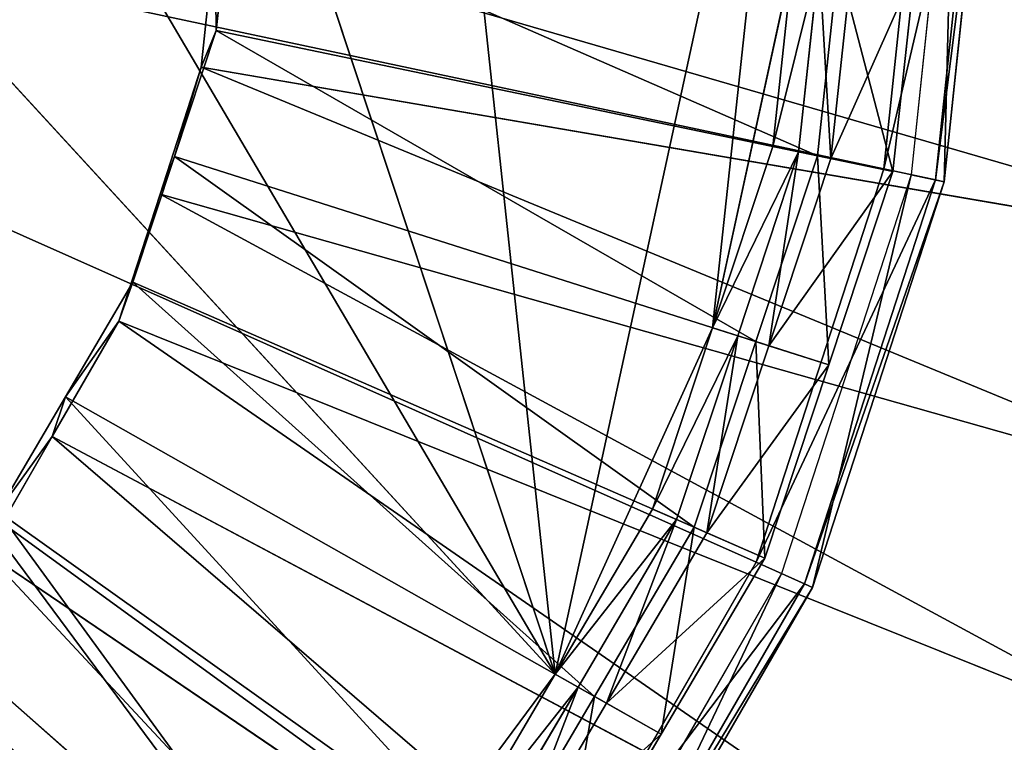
# Model space of a CAD drawing. Extents: x 0 to 22.9, y 0 to 20.5.
# Tile 32 of 233: x 6.145 to 6.844, y 6.389 to 6.902. Entities that reach past the tile are written whole.
import ezdxf

# ---------------------------------------------------------------- set-up
doc = ezdxf.new("R2010")
doc.units = 0
doc.header["$MEASUREMENT"] = 0
doc.layers.get('0').update_dxf_attribs({"color": 13, "linetype": 'CONTINUOUS'})
for name, color, linetype in [('CAST_IRON_-_PLATES_4', 27, 'CONTINUOUS'), ('GALVANIZED_METAL', 252, 'CONTINUOUS'), ('STAINLESS_STEEL', 251, 'CONTINUOUS')]:
    doc.layers.add(name, color=color, linetype=linetype)

# ---------------------------------------------------------------- blocks, each defined once
blk = doc.blocks.new('NGM5458UC_TRADECAD_DXF')
at = {"layer": 'CAST_IRON_-_PLATES_4', "color": 0}
for p, q in [((6.7581, 6.796, 3.2809), (5.385, 7.0879, 3.2809)), ((6.6674, 6.5169, 3.2809), (5.385, 7.0879, 3.2809)), ((6.7581, 6.796, 3.2809), (5.385, 7.0879, 3.2809)), ((6.5207, 6.2627, 3.2809), (5.385, 7.0879, 3.2809)), ((6.6674, 6.5169, 3.2809), (5.385, 7.0879, 3.2809)), ((6.5207, 6.2627, 3.2809), (5.385, 7.0879, 3.2809)), ((6.7888, 7.0879, 3.2809), (6.7581, 6.796, 3.2809)), ((6.7888, 7.0879, 3.2809), (6.7581, 6.796, 3.2809)), ((6.8085, 7.0879, 3.1526), (6.7774, 6.7919, 3.1526)), ((6.7948, 6.7882, 3.2167), (6.8263, 7.0879, 3.2167)), ((6.7948, 6.7882, 3.2167), (6.8263, 7.0879, 3.2167)), ((6.8008, 6.7869, 3.1526), (6.8325, 7.0879, 3.1526)), ((6.8008, 6.7869, 3.1526), (6.8325, 7.0879, 3.1526)), ((6.7581, 6.796, 3.2809), (6.6674, 6.5169, 3.2809)), ((6.7581, 6.796, 3.2809), (6.6674, 6.5169, 3.2809)), ((6.7774, 6.7919, 3.1526), (6.6855, 6.5089, 3.1526)), ((6.7948, 6.7882, 3.2167), (6.7581, 6.796, 3.2809)), ((6.7948, 6.7882, 3.2167), (6.7581, 6.796, 3.2809)), ((6.7774, 6.7919, 3.1526), (6.8008, 6.7869, 3.1526)), ((6.7774, 6.7919, 3.1526), (6.8008, 6.7869, 3.1526)), ((6.7017, 6.5016, 3.2167), (6.7948, 6.7882, 3.2167)), ((6.7017, 6.5016, 3.2167), (6.7948, 6.7882, 3.2167)), ((6.7073, 6.4991, 3.1526), (6.8008, 6.7869, 3.1526)), ((6.7073, 6.4991, 3.1526), (6.8008, 6.7869, 3.1526)), ((6.8008, 6.7869, 3.1526), (6.7948, 6.7882, 3.2167)), ((6.8008, 6.7869, 3.1526), (6.7948, 6.7882, 3.2167)), ((6.6674, 6.5169, 3.2809), (6.5207, 6.2627, 3.2809)), ((6.6674, 6.5169, 3.2809), (6.5207, 6.2627, 3.2809)), ((6.7017, 6.5016, 3.2167), (6.6674, 6.5169, 3.2809)), ((6.7017, 6.5016, 3.2167), (6.6674, 6.5169, 3.2809)), ((6.6855, 6.5089, 3.1526), (6.5367, 6.2511, 3.1526)), ((6.6855, 6.5089, 3.1526), (6.7073, 6.4991, 3.1526)), ((6.6855, 6.5089, 3.1526), (6.7073, 6.4991, 3.1526)), ((6.551, 6.2407, 3.2167), (6.7017, 6.5016, 3.2167)), ((6.551, 6.2407, 3.2167), (6.7017, 6.5016, 3.2167)), ((6.556, 6.2371, 3.1526), (6.7073, 6.4991, 3.1526)), ((6.556, 6.2371, 3.1526), (6.7073, 6.4991, 3.1526)), ((6.7073, 6.4991, 3.1526), (6.7017, 6.5016, 3.2167)), ((6.7073, 6.4991, 3.1526), (6.7017, 6.5016, 3.2167))]:
    blk.add_line(p, q, dxfattribs=at)
at = {"layer": 'STAINLESS_STEEL', "color": 0}
for p, q in [((4.8537, 8.2565, 3.1355), (6.5249, 6.4375, 3.1355)), ((4.8537, 8.2565, 3.1355), (6.5249, 6.4375, 3.1355)), ((6.5249, 6.4375, 3.1355), (5.9218, 8.2565, 3.1355)), ((6.5249, 6.4375, 3.1355), (5.9218, 8.2565, 3.1355)), ((6.3635, 6.2199, 3.1355), (4.412, 7.942, 3.1355)), ((6.3635, 6.2199, 3.1355), (4.412, 7.942, 3.1355)), ((6.5249, 6.4375, 3.1355), (6.6936, 7.2154, 3.1355)), ((6.5249, 6.4375, 3.1355), (6.6936, 7.2154, 3.1355)), ((6.2943, 6.9875, 2.5357), (6.2843, 6.8942, 2.5357)), ((6.2943, 6.9875, 2.405), (6.2843, 6.8942, 2.405)), ((6.2943, 6.9875, 2.5357), (6.2843, 6.8942, 2.5357)), ((6.2943, 6.9875, 2.405), (6.2843, 6.8942, 2.405)), ((6.2736, 6.8682, 2.3976), (6.2835, 6.9623, 2.3976)), ((6.2736, 6.8682, 2.3976), (6.2835, 6.9623, 2.3976)), ((6.6365, 6.6833, 3.1355), (6.6936, 6.9464, 3.1355)), ((6.6365, 6.6833, 3.1355), (6.6936, 6.9464, 3.1355)), ((6.6792, 6.8119, 3.1355), (6.6936, 6.9464, 3.1355)), ((6.6792, 6.8119, 3.1355), (6.6936, 6.9464, 3.1355)), ((6.7121, 6.9445, 2.906), (6.6975, 6.8081, 2.906)), ((6.6975, 6.8081, 2.9726), (6.7121, 6.9445, 2.9726)), ((6.7121, 6.9445, 2.906), (6.6975, 6.8081, 2.906)), ((6.6975, 6.8081, 2.9726), (6.7121, 6.9445, 2.9726)), ((6.7109, 6.8053, 2.5532), (6.7256, 6.9431, 2.5532)), ((6.7109, 6.8053, 2.5532), (6.7256, 6.9431, 2.5532)), ((6.7353, 6.9421, 2.906), (6.7204, 6.8033, 2.906)), ((6.7353, 6.9421, 2.906), (6.7204, 6.8033, 2.906)), ((6.7799, 6.9375, 2.6076), (6.7645, 6.7941, 2.6076)), ((6.7799, 6.9375, 2.6076), (6.7645, 6.7941, 2.6076)), ((6.2843, 6.8942, 2.5357), (6.2547, 6.8049, 2.5357)), ((6.2843, 6.8942, 2.405), (6.2547, 6.8049, 2.405)), ((6.2843, 6.8942, 2.5357), (6.2547, 6.8049, 2.5357)), ((6.2843, 6.8942, 2.405), (6.2547, 6.8049, 2.405)), ((6.2843, 6.8942, 2.405), (6.2736, 6.8682, 2.3976)), ((6.2843, 6.8942, 2.405), (6.2736, 6.8682, 2.3976)), ((6.7109, 6.8053, 2.5532), (6.2843, 6.8942, 2.5357)), ((6.7109, 6.8053, 2.5532), (6.2843, 6.8942, 2.5357)), ((6.2843, 6.8942, 2.5357), (6.2843, 6.8942, 2.405)), ((6.2843, 6.8942, 2.5357), (6.2843, 6.8942, 2.405)), ((6.2444, 6.7781, 2.3976), (6.2736, 6.8682, 2.3976)), ((6.2444, 6.7781, 2.3976), (6.2736, 6.8682, 2.3976)), ((6.2736, 6.8682, 2.3976), (7.0867, 6.7288, 2.3976)), ((6.2736, 6.8682, 2.3976), (7.0867, 6.7288, 2.3976)), ((6.6365, 6.6833, 3.1355), (6.6792, 6.8119, 3.1355)), ((6.6365, 6.6833, 3.1355), (6.6792, 6.8119, 3.1355)), ((6.6975, 6.8081, 2.906), (6.6543, 6.6776, 2.906)), ((6.6543, 6.6776, 2.9726), (6.6975, 6.8081, 2.9726)), ((6.6975, 6.8081, 2.906), (6.6543, 6.6776, 2.906)), ((6.6543, 6.6776, 2.9726), (6.6975, 6.8081, 2.9726)), ((6.6792, 6.8119, 3.1355), (6.6975, 6.8081, 2.9726)), ((6.6792, 6.8119, 3.1355), (6.6975, 6.8081, 2.9726)), ((6.6975, 6.8081, 2.906), (6.6975, 6.8081, 2.9726)), ((6.6975, 6.8081, 2.906), (6.6975, 6.8081, 2.9726)), ((6.7204, 6.8033, 2.906), (6.6975, 6.8081, 2.906)), ((6.7204, 6.8033, 2.906), (6.6975, 6.8081, 2.906)), ((6.2547, 6.8049, 2.5357), (6.2251, 6.7156, 2.5357)), ((6.2547, 6.8049, 2.405), (6.2251, 6.7156, 2.405)), ((6.2547, 6.8049, 2.5357), (6.2251, 6.7156, 2.5357)), ((6.2547, 6.8049, 2.405), (6.2251, 6.7156, 2.405)), ((6.2547, 6.8049, 2.405), (6.2444, 6.7781, 2.3976)), ((6.2547, 6.8049, 2.405), (6.2444, 6.7781, 2.3976)), ((6.6672, 6.6735, 2.5532), (6.2547, 6.8049, 2.5357)), ((6.6672, 6.6735, 2.5532), (6.2547, 6.8049, 2.5357)), ((6.2547, 6.8049, 2.5357), (6.2547, 6.8049, 2.405)), ((6.2547, 6.8049, 2.5357), (6.2547, 6.8049, 2.405)), ((6.6672, 6.6735, 2.5532), (6.7109, 6.8053, 2.5532)), ((6.6672, 6.6735, 2.5532), (6.7109, 6.8053, 2.5532)), ((6.7204, 6.8033, 2.906), (6.6764, 6.6706, 2.906)), ((6.7204, 6.8033, 2.906), (6.6764, 6.6706, 2.906)), ((6.7109, 6.8053, 2.5532), (6.7645, 6.7941, 2.6076)), ((6.7109, 6.8053, 2.5532), (6.7645, 6.7941, 2.6076)), ((6.7645, 6.7941, 2.6076), (6.7204, 6.8033, 2.906)), ((6.7645, 6.7941, 2.6076), (6.7204, 6.8033, 2.906)), ((6.7645, 6.7941, 2.6076), (6.719, 6.657, 2.6076)), ((6.7645, 6.7941, 2.6076), (6.719, 6.657, 2.6076)), ((6.2151, 6.6881, 2.3976), (6.2444, 6.7781, 2.3976)), ((6.2151, 6.6881, 2.3976), (6.2444, 6.7781, 2.3976)), ((6.2444, 6.7781, 2.3976), (7.0306, 6.5559, 2.3976)), ((6.2444, 6.7781, 2.3976), (7.0306, 6.5559, 2.3976)), ((6.2251, 6.7156, 2.5357), (6.1772, 6.6343, 2.5357)), ((6.2251, 6.7156, 2.405), (6.1772, 6.6343, 2.405)), ((6.2251, 6.7156, 2.5357), (6.1772, 6.6343, 2.5357)), ((6.2251, 6.7156, 2.405), (6.1772, 6.6343, 2.405)), ((6.2251, 6.7156, 2.405), (6.2151, 6.6881, 2.3976)), ((6.2251, 6.7156, 2.405), (6.2151, 6.6881, 2.3976)), ((6.6235, 6.5418, 2.5532), (6.2251, 6.7156, 2.5357)), ((6.6235, 6.5418, 2.5532), (6.2251, 6.7156, 2.5357)), ((6.2251, 6.7156, 2.5357), (6.2251, 6.7156, 2.405)), ((6.2251, 6.7156, 2.5357), (6.2251, 6.7156, 2.405)), ((6.1678, 6.6061, 2.3976), (6.2151, 6.6881, 2.3976)), ((6.1678, 6.6061, 2.3976), (6.2151, 6.6881, 2.3976)), ((6.2151, 6.6881, 2.3976), (6.9745, 6.383, 2.3976)), ((6.2151, 6.6881, 2.3976), (6.9745, 6.383, 2.3976)), ((6.5249, 6.4375, 3.1355), (6.6365, 6.6833, 3.1355)), ((6.5249, 6.4375, 3.1355), (6.6365, 6.6833, 3.1355)), ((6.5939, 6.5547, 3.1355), (6.6365, 6.6833, 3.1355)), ((6.5939, 6.5547, 3.1355), (6.6365, 6.6833, 3.1355)), ((6.6365, 6.6833, 3.1355), (6.6543, 6.6776, 2.9726)), ((6.6365, 6.6833, 3.1355), (6.6543, 6.6776, 2.9726)), ((6.6543, 6.6776, 2.906), (6.611, 6.5472, 2.906)), ((6.611, 6.5472, 2.9726), (6.6543, 6.6776, 2.9726)), ((6.6543, 6.6776, 2.906), (6.611, 6.5472, 2.906)), ((6.611, 6.5472, 2.9726), (6.6543, 6.6776, 2.9726)), ((6.6235, 6.5418, 2.5532), (6.6672, 6.6735, 2.5532)), ((6.6235, 6.5418, 2.5532), (6.6672, 6.6735, 2.5532)), ((6.6543, 6.6776, 2.906), (6.6543, 6.6776, 2.9726)), ((6.6543, 6.6776, 2.906), (6.6543, 6.6776, 2.9726)), ((6.6764, 6.6706, 2.906), (6.6543, 6.6776, 2.906)), ((6.6764, 6.6706, 2.906), (6.6543, 6.6776, 2.906)), ((6.6672, 6.6735, 2.5532), (6.719, 6.657, 2.6076)), ((6.6672, 6.6735, 2.5532), (6.719, 6.657, 2.6076)), ((6.6764, 6.6706, 2.906), (6.6324, 6.5378, 2.906)), ((6.6764, 6.6706, 2.906), (6.6324, 6.5378, 2.906)), ((6.719, 6.657, 2.6076), (6.6764, 6.6706, 2.906)), ((6.719, 6.657, 2.6076), (6.6764, 6.6706, 2.906)), ((6.719, 6.657, 2.6076), (6.6736, 6.5199, 2.6076)), ((6.719, 6.657, 2.6076), (6.6736, 6.5199, 2.6076)), ((6.1772, 6.6343, 2.5357), (6.1293, 6.553, 2.5357)), ((6.1772, 6.6343, 2.405), (6.1293, 6.553, 2.405)), ((6.1772, 6.6343, 2.5357), (6.1293, 6.553, 2.5357)), ((6.1772, 6.6343, 2.405), (6.1293, 6.553, 2.405)), ((6.1772, 6.6343, 2.405), (6.1678, 6.6061, 2.3976)), ((6.1772, 6.6343, 2.405), (6.1678, 6.6061, 2.3976)), ((6.5528, 6.4218, 2.5532), (6.1772, 6.6343, 2.5357)), ((6.5528, 6.4218, 2.5532), (6.1772, 6.6343, 2.5357)), ((6.1772, 6.6343, 2.5357), (6.1772, 6.6343, 2.405)), ((6.1772, 6.6343, 2.5357), (6.1772, 6.6343, 2.405)), ((6.1205, 6.5241, 2.3976), (6.1678, 6.6061, 2.3976)), ((6.1205, 6.5241, 2.3976), (6.1678, 6.6061, 2.3976)), ((6.1678, 6.6061, 2.3976), (6.8837, 6.2256, 2.3976)), ((6.1678, 6.6061, 2.3976), (6.8837, 6.2256, 2.3976)), ((6.5249, 6.4375, 3.1355), (6.5939, 6.5547, 3.1355)), ((6.5249, 6.4375, 3.1355), (6.5939, 6.5547, 3.1355)), ((6.5939, 6.5547, 3.1355), (6.611, 6.5472, 2.9726)), ((6.5939, 6.5547, 3.1355), (6.611, 6.5472, 2.9726)), ((6.4821, 6.3018, 2.5532), (6.1293, 6.553, 2.5357)), ((6.4821, 6.3018, 2.5532), (6.1293, 6.553, 2.5357)), ((6.611, 6.5472, 2.906), (6.541, 6.4284, 2.906)), ((6.541, 6.4284, 2.9726), (6.611, 6.5472, 2.9726)), ((6.611, 6.5472, 2.906), (6.541, 6.4284, 2.906)), ((6.541, 6.4284, 2.9726), (6.611, 6.5472, 2.9726)), ((6.611, 6.5472, 2.906), (6.611, 6.5472, 2.9726)), ((6.611, 6.5472, 2.906), (6.611, 6.5472, 2.9726)), ((6.6324, 6.5378, 2.906), (6.611, 6.5472, 2.906)), ((6.6324, 6.5378, 2.906), (6.611, 6.5472, 2.906)), ((6.5528, 6.4218, 2.5532), (6.6235, 6.5418, 2.5532)), ((6.5528, 6.4218, 2.5532), (6.6235, 6.5418, 2.5532)), ((6.6235, 6.5418, 2.5532), (6.6736, 6.5199, 2.6076)), ((6.6235, 6.5418, 2.5532), (6.6736, 6.5199, 2.6076)), ((6.6324, 6.5378, 2.906), (6.5612, 6.417, 2.906)), ((6.6324, 6.5378, 2.906), (6.5612, 6.417, 2.906)), ((6.6736, 6.5199, 2.6076), (6.6324, 6.5378, 2.906)), ((6.6736, 6.5199, 2.6076), (6.6324, 6.5378, 2.906)), ((6.1205, 6.5241, 2.3976), (6.7929, 6.0681, 2.3976)), ((6.1205, 6.5241, 2.3976), (6.7929, 6.0681, 2.3976)), ((6.6736, 6.5199, 2.6076), (6.6, 6.395, 2.6076)), ((6.6736, 6.5199, 2.6076), (6.6, 6.395, 2.6076)), ((6.3875, 6.1988, 2.5532), (6.0652, 6.4832, 2.5357)), ((6.3875, 6.1988, 2.5532), (6.0652, 6.4832, 2.5357)), ((6.3635, 6.2199, 3.1355), (6.5249, 6.4375, 3.1355)), ((6.3635, 6.2199, 3.1355), (6.5249, 6.4375, 3.1355)), ((6.4559, 6.3204, 3.1355), (6.5249, 6.4375, 3.1355)), ((6.4559, 6.3204, 3.1355), (6.5249, 6.4375, 3.1355)), ((6.5249, 6.4375, 3.1355), (6.541, 6.4284, 2.9726)), ((6.5249, 6.4375, 3.1355), (6.541, 6.4284, 2.9726)), ((6.541, 6.4284, 2.906), (6.471, 6.3096, 2.906)), ((6.471, 6.3096, 2.9726), (6.541, 6.4284, 2.9726)), ((6.541, 6.4284, 2.906), (6.471, 6.3096, 2.906)), ((6.471, 6.3096, 2.9726), (6.541, 6.4284, 2.9726)), ((6.541, 6.4284, 2.906), (6.541, 6.4284, 2.9726)), ((6.541, 6.4284, 2.906), (6.541, 6.4284, 2.9726)), ((6.5612, 6.417, 2.906), (6.541, 6.4284, 2.906)), ((6.5612, 6.417, 2.906), (6.541, 6.4284, 2.906)), ((6.4821, 6.3018, 2.5532), (6.5528, 6.4218, 2.5532)), ((6.4821, 6.3018, 2.5532), (6.5528, 6.4218, 2.5532)), ((6.5528, 6.4218, 2.5532), (6.6, 6.395, 2.6076)), ((6.5528, 6.4218, 2.5532), (6.6, 6.395, 2.6076)), ((6.5612, 6.417, 2.906), (6.49, 6.2961, 2.906)), ((6.5612, 6.417, 2.906), (6.49, 6.2961, 2.906)), ((6.6, 6.395, 2.6076), (6.5612, 6.417, 2.906)), ((6.6, 6.395, 2.6076), (6.5612, 6.417, 2.906)), ((6.6, 6.395, 2.6076), (6.5264, 6.2702, 2.6076)), ((6.6, 6.395, 2.6076), (6.5264, 6.2702, 2.6076))]:
    blk.add_line(p, q, dxfattribs=at)
at = {"layer": 'CAST_IRON_-_PLATES_4', "color": 0}
mesh = blk.add_polyface(dxfattribs=at)
corners = [(6.7888, 7.0879, 3.2809), (6.7581, 6.796, 3.2809), (5.385, 7.0879, 3.2809)]
mesh.append_faces([[corners[k] for k in face] for face in [(0, 1, 2)]], dxfattribs={"color": 0})
mesh = blk.add_polyface(dxfattribs=at)
corners = [(6.7581, 6.796, 3.2809), (6.6674, 6.5169, 3.2809), (5.385, 7.0879, 3.2809)]
mesh.append_faces([[corners[k] for k in face] for face in [(0, 1, 2)]], dxfattribs={"color": 0})
mesh = blk.add_polyface(dxfattribs=at)
corners = [(6.6674, 6.5169, 3.2809), (6.5207, 6.2627, 3.2809), (5.385, 7.0879, 3.2809)]
mesh.append_faces([[corners[k] for k in face] for face in [(0, 1, 2)]], dxfattribs={"color": 0})
mesh = blk.add_polyface(dxfattribs=at)
corners = [(6.5207, 6.2627, 3.2809), (6.3243, 6.0446, 3.2809), (5.385, 7.0879, 3.2809)]
mesh.append_faces([[corners[k] for k in face] for face in [(0, 1, 2)]], dxfattribs={"color": 0})
mesh = blk.add_polyface(dxfattribs=at)
corners = [(6.3243, 6.0446, 3.2809), (6.0869, 5.8721, 3.2809), (5.385, 7.0879, 3.2809)]
mesh.append_faces([[corners[k] for k in face] for face in [(0, 1, 2)]], dxfattribs={"color": 0})
mesh = blk.add_polyface(dxfattribs=at)
corners = [(6.7581, 6.796, 3.2809), (6.8263, 7.0879, 3.2167), (6.7948, 6.7882, 3.2167), (6.7888, 7.0879, 3.2809)]
mesh.append_faces([[corners[k] for k in face] for face in [(0, 1, 2), (1, 0, 3)]], dxfattribs={"vtx0": -1, "color": 0})
mesh = blk.add_polyface(dxfattribs=at)
corners = [(6.8008, 6.7869, 3.1526), (6.8085, 7.0879, 3.1526), (6.7774, 6.7919, 3.1526), (6.8325, 7.0879, 3.1526)]
mesh.append_faces([[corners[k] for k in face] for face in [(0, 1, 2), (1, 0, 3)]], dxfattribs={"vtx0": -1, "color": 0})
mesh = blk.add_polyface(dxfattribs=at)
corners = [(6.7948, 6.7882, 3.2167), (6.8325, 7.0879, 3.1526), (6.8008, 6.7869, 3.1526), (6.8263, 7.0879, 3.2167)]
mesh.append_faces([[corners[k] for k in face] for face in [(0, 1, 2), (1, 0, 3)]], dxfattribs={"vtx0": -1, "color": 0})
mesh = blk.add_polyface(dxfattribs=at)
corners = [(6.6674, 6.5169, 3.2809), (6.7948, 6.7882, 3.2167), (6.7017, 6.5016, 3.2167), (6.7581, 6.796, 3.2809)]
mesh.append_faces([[corners[k] for k in face] for face in [(0, 1, 2), (1, 0, 3)]], dxfattribs={"vtx0": -1, "color": 0})
mesh = blk.add_polyface(dxfattribs=at)
corners = [(6.7073, 6.4991, 3.1526), (6.7774, 6.7919, 3.1526), (6.6855, 6.5089, 3.1526), (6.8008, 6.7869, 3.1526)]
mesh.append_faces([[corners[k] for k in face] for face in [(0, 1, 2), (1, 0, 3)]], dxfattribs={"vtx0": -1, "color": 0})
mesh = blk.add_polyface(dxfattribs=at)
corners = [(6.7017, 6.5016, 3.2167), (6.8008, 6.7869, 3.1526), (6.7073, 6.4991, 3.1526), (6.7948, 6.7882, 3.2167)]
mesh.append_faces([[corners[k] for k in face] for face in [(0, 1, 2), (1, 0, 3)]], dxfattribs={"vtx0": -1, "color": 0})
mesh = blk.add_polyface(dxfattribs=at)
corners = [(6.5207, 6.2627, 3.2809), (6.7017, 6.5016, 3.2167), (6.551, 6.2407, 3.2167), (6.6674, 6.5169, 3.2809)]
mesh.append_faces([[corners[k] for k in face] for face in [(0, 1, 2), (1, 0, 3)]], dxfattribs={"vtx0": -1, "color": 0})
mesh = blk.add_polyface(dxfattribs=at)
corners = [(6.556, 6.2371, 3.1526), (6.6855, 6.5089, 3.1526), (6.5367, 6.2511, 3.1526), (6.7073, 6.4991, 3.1526)]
mesh.append_faces([[corners[k] for k in face] for face in [(0, 1, 2), (1, 0, 3)]], dxfattribs={"vtx0": -1, "color": 0})
mesh = blk.add_polyface(dxfattribs=at)
corners = [(6.551, 6.2407, 3.2167), (6.7073, 6.4991, 3.1526), (6.556, 6.2371, 3.1526), (6.7017, 6.5016, 3.2167)]
mesh.append_faces([[corners[k] for k in face] for face in [(0, 1, 2), (1, 0, 3)]], dxfattribs={"vtx0": -1, "color": 0})
at = {"layer": 'GALVANIZED_METAL', "color": 0}
mesh = blk.add_polyface(dxfattribs=at)
corners = [(22.2899, 0.579), (0.6671, 18.884), (0.6671, 0.9145), (22.2899, 18.884)]
mesh.append_faces([[corners[k] for k in face] for face in [(0, 1, 2), (1, 0, 3)]], dxfattribs={"vtx0": -1, "color": 0})
at = {"layer": 'STAINLESS_STEEL', "color": 0}
mesh = blk.add_polyface(dxfattribs=at)
corners = [(10.9712, 19.4002, 1.9807), (10.3994, 4.0945, 1.9807), (1.0824, 19.4007, 1.9807), (10.9712, 4.6528, 1.9807)]
mesh.append_faces([[corners[k] for k in face] for face in [(0, 1, 2), (1, 0, 3)]], dxfattribs={"vtx0": -1, "color": 0})
mesh = blk.add_polyface(dxfattribs=at)
corners = [(10.3994, 4.0945, 1.9807), (1.0824, 4.0945, 1.9807), (1.0824, 19.4007, 1.9807)]
mesh.append_faces([[corners[k] for k in face] for face in [(0, 1, 2)]], dxfattribs={"color": 0})
mesh = blk.add_polyface(dxfattribs=at)
corners = [(5.3877, 8.3677, 3.1355), (6.5249, 6.4375, 3.1355), (4.8537, 8.2565, 3.1355), (5.9218, 8.2565, 3.1355)]
mesh.append_faces([[corners[k] for k in face] for face in [(0, 1, 2), (1, 0, 3)]], dxfattribs={"vtx0": -1, "color": 0})
mesh = blk.add_polyface(dxfattribs=at)
corners = [(4.8537, 8.2565, 3.1355), (6.3635, 6.2199, 3.1355), (4.412, 7.942, 3.1355), (6.5249, 6.4375, 3.1355)]
mesh.append_faces([[corners[k] for k in face] for face in [(0, 1, 2), (1, 0, 3)]], dxfattribs={"vtx0": -1, "color": 0})
mesh = blk.add_polyface(dxfattribs=at)
corners = [(6.3635, 7.942, 3.1355), (6.5249, 6.4375, 3.1355), (5.9218, 8.2565, 3.1355), (6.6936, 7.2154, 3.1355)]
mesh.append_faces([[corners[k] for k in face] for face in [(0, 1, 2), (1, 0, 3)]], dxfattribs={"vtx0": -1, "color": 0})
mesh = blk.add_polyface(dxfattribs=at)
corners = [(6.3635, 6.2199, 3.1355), (5.3877, 5.7941, 3.1355), (4.412, 7.942, 3.1355), (5.9218, 5.9054, 3.1355)]
mesh.append_faces([[corners[k] for k in face] for face in [(0, 1, 2), (1, 0, 3)]], dxfattribs={"vtx0": -1, "color": 0})
mesh = blk.add_polyface(dxfattribs=at)
corners = [(6.6936, 7.2154, 3.1355), (6.6365, 6.6833, 3.1355), (6.5249, 6.4375, 3.1355), (6.6936, 6.9464, 3.1355)]
mesh.append_faces([[corners[k] for k in face] for face in [(0, 1, 2), (1, 0, 3)]], dxfattribs={"vtx0": -1, "color": 0})
mesh = blk.add_polyface(dxfattribs=at)
corners = [(6.2843, 6.8942, 2.405), (6.2835, 6.9623, 2.3976), (6.2736, 6.8682, 2.3976), (6.2943, 6.9875, 2.405)]
mesh.append_faces([[corners[k] for k in face] for face in [(0, 1, 2), (1, 0, 3)]], dxfattribs={"vtx0": -1, "color": 0})
mesh = blk.add_polyface(dxfattribs=at)
corners = [(6.7109, 6.8053, 2.5532), (6.2943, 6.9875, 2.5357), (6.2843, 6.8942, 2.5357), (6.7256, 6.9431, 2.5532)]
mesh.append_faces([[corners[k] for k in face] for face in [(0, 1, 2), (1, 0, 3)]], dxfattribs={"vtx0": -1, "color": 0})
mesh = blk.add_polyface(dxfattribs=at)
corners = [(6.2943, 6.9875, 2.5357), (6.2843, 6.8942, 2.405), (6.2843, 6.8942, 2.5357), (6.2943, 6.9875, 2.405)]
mesh.append_faces([[corners[k] for k in face] for face in [(0, 1, 2), (1, 0, 3)]], dxfattribs={"vtx0": -1, "color": 0})
mesh = blk.add_polyface(dxfattribs=at)
corners = [(6.2835, 6.9623, 2.3976), (7.0867, 6.7288, 2.3976), (6.2736, 6.8682, 2.3976), (7.1057, 6.9096, 2.3976)]
mesh.append_faces([[corners[k] for k in face] for face in [(0, 1, 2), (1, 0, 3)]], dxfattribs={"vtx0": -1, "color": 0})
mesh = blk.add_polyface(dxfattribs=at)
corners = [(6.6936, 6.9464, 3.1355), (6.6792, 6.8119, 3.1355), (6.6365, 6.6833, 3.1355)]
mesh.append_faces([[corners[k] for k in face] for face in [(0, 1, 2)]], dxfattribs={"color": 0})
mesh = blk.add_polyface(dxfattribs=at)
corners = [(6.6792, 6.8119, 3.1355), (6.7121, 6.9445, 2.9726), (6.6975, 6.8081, 2.9726), (6.6936, 6.9464, 3.1355)]
mesh.append_faces([[corners[k] for k in face] for face in [(0, 1, 2), (1, 0, 3)]], dxfattribs={"vtx0": -1, "color": 0})
mesh = blk.add_polyface(dxfattribs=at)
corners = [(6.7121, 6.9445, 2.9726), (6.6975, 6.8081, 2.906), (6.6975, 6.8081, 2.9726), (6.7121, 6.9445, 2.906)]
mesh.append_faces([[corners[k] for k in face] for face in [(0, 1, 2), (1, 0, 3)]], dxfattribs={"vtx0": -1, "color": 0})
mesh = blk.add_polyface(dxfattribs=at)
corners = [(6.7121, 6.9445, 2.906), (6.7204, 6.8033, 2.906), (6.6975, 6.8081, 2.906), (6.7353, 6.9421, 2.906)]
mesh.append_faces([[corners[k] for k in face] for face in [(0, 1, 2), (1, 0, 3)]], dxfattribs={"vtx0": -1, "color": 0})
mesh = blk.add_polyface(dxfattribs=at)
corners = [(6.7645, 6.7941, 2.6076), (6.7256, 6.9431, 2.5532), (6.7109, 6.8053, 2.5532), (6.7799, 6.9375, 2.6076)]
mesh.append_faces([[corners[k] for k in face] for face in [(0, 1, 2), (1, 0, 3)]], dxfattribs={"vtx0": -1, "color": 0})
mesh = blk.add_polyface(dxfattribs=at)
corners = [(6.7204, 6.8033, 2.906), (6.7799, 6.9375, 2.6076), (6.7645, 6.7941, 2.6076), (6.7353, 6.9421, 2.906)]
mesh.append_faces([[corners[k] for k in face] for face in [(0, 1, 2), (1, 0, 3)]], dxfattribs={"vtx0": -1, "color": 0})
mesh = blk.add_polyface(dxfattribs=at)
corners = [(6.2547, 6.8049, 2.405), (6.2736, 6.8682, 2.3976), (6.2444, 6.7781, 2.3976), (6.2843, 6.8942, 2.405)]
mesh.append_faces([[corners[k] for k in face] for face in [(0, 1, 2), (1, 0, 3)]], dxfattribs={"vtx0": -1, "color": 0})
mesh = blk.add_polyface(dxfattribs=at)
corners = [(6.6672, 6.6735, 2.5532), (6.2843, 6.8942, 2.5357), (6.2547, 6.8049, 2.5357), (6.7109, 6.8053, 2.5532)]
mesh.append_faces([[corners[k] for k in face] for face in [(0, 1, 2), (1, 0, 3)]], dxfattribs={"vtx0": -1, "color": 0})
mesh = blk.add_polyface(dxfattribs=at)
corners = [(6.2843, 6.8942, 2.5357), (6.2547, 6.8049, 2.405), (6.2547, 6.8049, 2.5357), (6.2843, 6.8942, 2.405)]
mesh.append_faces([[corners[k] for k in face] for face in [(0, 1, 2), (1, 0, 3)]], dxfattribs={"vtx0": -1, "color": 0})
mesh = blk.add_polyface(dxfattribs=at)
corners = [(6.2736, 6.8682, 2.3976), (7.0306, 6.5559, 2.3976), (6.2444, 6.7781, 2.3976), (7.0867, 6.7288, 2.3976)]
mesh.append_faces([[corners[k] for k in face] for face in [(0, 1, 2), (1, 0, 3)]], dxfattribs={"vtx0": -1, "color": 0})
mesh = blk.add_polyface(dxfattribs=at)
corners = [(6.6365, 6.6833, 3.1355), (6.6975, 6.8081, 2.9726), (6.6543, 6.6776, 2.9726), (6.6792, 6.8119, 3.1355)]
mesh.append_faces([[corners[k] for k in face] for face in [(0, 1, 2), (1, 0, 3)]], dxfattribs={"vtx0": -1, "color": 0})
mesh = blk.add_polyface(dxfattribs=at)
corners = [(6.6975, 6.8081, 2.9726), (6.6543, 6.6776, 2.906), (6.6543, 6.6776, 2.9726), (6.6975, 6.8081, 2.906)]
mesh.append_faces([[corners[k] for k in face] for face in [(0, 1, 2), (1, 0, 3)]], dxfattribs={"vtx0": -1, "color": 0})
mesh = blk.add_polyface(dxfattribs=at)
corners = [(6.6975, 6.8081, 2.906), (6.6764, 6.6706, 2.906), (6.6543, 6.6776, 2.906), (6.7204, 6.8033, 2.906)]
mesh.append_faces([[corners[k] for k in face] for face in [(0, 1, 2), (1, 0, 3)]], dxfattribs={"vtx0": -1, "color": 0})
mesh = blk.add_polyface(dxfattribs=at)
corners = [(6.2251, 6.7156, 2.405), (6.2444, 6.7781, 2.3976), (6.2151, 6.6881, 2.3976), (6.2547, 6.8049, 2.405)]
mesh.append_faces([[corners[k] for k in face] for face in [(0, 1, 2), (1, 0, 3)]], dxfattribs={"vtx0": -1, "color": 0})
mesh = blk.add_polyface(dxfattribs=at)
corners = [(6.6235, 6.5418, 2.5532), (6.2547, 6.8049, 2.5357), (6.2251, 6.7156, 2.5357), (6.6672, 6.6735, 2.5532)]
mesh.append_faces([[corners[k] for k in face] for face in [(0, 1, 2), (1, 0, 3)]], dxfattribs={"vtx0": -1, "color": 0})
mesh = blk.add_polyface(dxfattribs=at)
corners = [(6.2547, 6.8049, 2.5357), (6.2251, 6.7156, 2.405), (6.2251, 6.7156, 2.5357), (6.2547, 6.8049, 2.405)]
mesh.append_faces([[corners[k] for k in face] for face in [(0, 1, 2), (1, 0, 3)]], dxfattribs={"vtx0": -1, "color": 0})
mesh = blk.add_polyface(dxfattribs=at)
corners = [(6.719, 6.657, 2.6076), (6.7109, 6.8053, 2.5532), (6.6672, 6.6735, 2.5532), (6.7645, 6.7941, 2.6076)]
mesh.append_faces([[corners[k] for k in face] for face in [(0, 1, 2), (1, 0, 3)]], dxfattribs={"vtx0": -1, "color": 0})
mesh = blk.add_polyface(dxfattribs=at)
corners = [(6.6764, 6.6706, 2.906), (6.7645, 6.7941, 2.6076), (6.719, 6.657, 2.6076), (6.7204, 6.8033, 2.906)]
mesh.append_faces([[corners[k] for k in face] for face in [(0, 1, 2), (1, 0, 3)]], dxfattribs={"vtx0": -1, "color": 0})
mesh = blk.add_polyface(dxfattribs=at)
corners = [(6.2444, 6.7781, 2.3976), (6.9745, 6.383, 2.3976), (6.2151, 6.6881, 2.3976), (7.0306, 6.5559, 2.3976)]
mesh.append_faces([[corners[k] for k in face] for face in [(0, 1, 2), (1, 0, 3)]], dxfattribs={"vtx0": -1, "color": 0})
mesh = blk.add_polyface(dxfattribs=at)
corners = [(6.1772, 6.6343, 2.405), (6.2151, 6.6881, 2.3976), (6.1678, 6.6061, 2.3976), (6.2251, 6.7156, 2.405)]
mesh.append_faces([[corners[k] for k in face] for face in [(0, 1, 2), (1, 0, 3)]], dxfattribs={"vtx0": -1, "color": 0})
mesh = blk.add_polyface(dxfattribs=at)
corners = [(6.5528, 6.4218, 2.5532), (6.2251, 6.7156, 2.5357), (6.1772, 6.6343, 2.5357), (6.6235, 6.5418, 2.5532)]
mesh.append_faces([[corners[k] for k in face] for face in [(0, 1, 2), (1, 0, 3)]], dxfattribs={"vtx0": -1, "color": 0})
mesh = blk.add_polyface(dxfattribs=at)
corners = [(6.2251, 6.7156, 2.5357), (6.1772, 6.6343, 2.405), (6.1772, 6.6343, 2.5357), (6.2251, 6.7156, 2.405)]
mesh.append_faces([[corners[k] for k in face] for face in [(0, 1, 2), (1, 0, 3)]], dxfattribs={"vtx0": -1, "color": 0})
mesh = blk.add_polyface(dxfattribs=at)
corners = [(6.2151, 6.6881, 2.3976), (6.8837, 6.2256, 2.3976), (6.1678, 6.6061, 2.3976), (6.9745, 6.383, 2.3976)]
mesh.append_faces([[corners[k] for k in face] for face in [(0, 1, 2), (1, 0, 3)]], dxfattribs={"vtx0": -1, "color": 0})
mesh = blk.add_polyface(dxfattribs=at)
corners = [(6.6365, 6.6833, 3.1355), (6.5939, 6.5547, 3.1355), (6.5249, 6.4375, 3.1355)]
mesh.append_faces([[corners[k] for k in face] for face in [(0, 1, 2)]], dxfattribs={"color": 0})
mesh = blk.add_polyface(dxfattribs=at)
corners = [(6.5939, 6.5547, 3.1355), (6.6543, 6.6776, 2.9726), (6.611, 6.5472, 2.9726), (6.6365, 6.6833, 3.1355)]
mesh.append_faces([[corners[k] for k in face] for face in [(0, 1, 2), (1, 0, 3)]], dxfattribs={"vtx0": -1, "color": 0})
mesh = blk.add_polyface(dxfattribs=at)
corners = [(6.6543, 6.6776, 2.9726), (6.611, 6.5472, 2.906), (6.611, 6.5472, 2.9726), (6.6543, 6.6776, 2.906)]
mesh.append_faces([[corners[k] for k in face] for face in [(0, 1, 2), (1, 0, 3)]], dxfattribs={"vtx0": -1, "color": 0})
mesh = blk.add_polyface(dxfattribs=at)
corners = [(6.6543, 6.6776, 2.906), (6.6324, 6.5378, 2.906), (6.611, 6.5472, 2.906), (6.6764, 6.6706, 2.906)]
mesh.append_faces([[corners[k] for k in face] for face in [(0, 1, 2), (1, 0, 3)]], dxfattribs={"vtx0": -1, "color": 0})
mesh = blk.add_polyface(dxfattribs=at)
corners = [(6.6736, 6.5199, 2.6076), (6.6672, 6.6735, 2.5532), (6.6235, 6.5418, 2.5532), (6.719, 6.657, 2.6076)]
mesh.append_faces([[corners[k] for k in face] for face in [(0, 1, 2), (1, 0, 3)]], dxfattribs={"vtx0": -1, "color": 0})
mesh = blk.add_polyface(dxfattribs=at)
corners = [(6.6324, 6.5378, 2.906), (6.719, 6.657, 2.6076), (6.6736, 6.5199, 2.6076), (6.6764, 6.6706, 2.906)]
mesh.append_faces([[corners[k] for k in face] for face in [(0, 1, 2), (1, 0, 3)]], dxfattribs={"vtx0": -1, "color": 0})
mesh = blk.add_polyface(dxfattribs=at)
corners = [(6.1293, 6.553, 2.405), (6.1678, 6.6061, 2.3976), (6.1205, 6.5241, 2.3976), (6.1772, 6.6343, 2.405)]
mesh.append_faces([[corners[k] for k in face] for face in [(0, 1, 2), (1, 0, 3)]], dxfattribs={"vtx0": -1, "color": 0})
mesh = blk.add_polyface(dxfattribs=at)
corners = [(6.4821, 6.3018, 2.5532), (6.1772, 6.6343, 2.5357), (6.1293, 6.553, 2.5357), (6.5528, 6.4218, 2.5532)]
mesh.append_faces([[corners[k] for k in face] for face in [(0, 1, 2), (1, 0, 3)]], dxfattribs={"vtx0": -1, "color": 0})
mesh = blk.add_polyface(dxfattribs=at)
corners = [(6.1772, 6.6343, 2.5357), (6.1293, 6.553, 2.405), (6.1293, 6.553, 2.5357), (6.1772, 6.6343, 2.405)]
mesh.append_faces([[corners[k] for k in face] for face in [(0, 1, 2), (1, 0, 3)]], dxfattribs={"vtx0": -1, "color": 0})
mesh = blk.add_polyface(dxfattribs=at)
corners = [(6.1678, 6.6061, 2.3976), (6.7929, 6.0681, 2.3976), (6.1205, 6.5241, 2.3976), (6.8837, 6.2256, 2.3976)]
mesh.append_faces([[corners[k] for k in face] for face in [(0, 1, 2), (1, 0, 3)]], dxfattribs={"vtx0": -1, "color": 0})
mesh = blk.add_polyface(dxfattribs=at)
corners = [(6.5249, 6.4375, 3.1355), (6.611, 6.5472, 2.9726), (6.541, 6.4284, 2.9726), (6.5939, 6.5547, 3.1355)]
mesh.append_faces([[corners[k] for k in face] for face in [(0, 1, 2), (1, 0, 3)]], dxfattribs={"vtx0": -1, "color": 0})
mesh = blk.add_polyface(dxfattribs=at)
corners = [(6.3875, 6.1988, 2.5532), (6.1293, 6.553, 2.5357), (6.0652, 6.4832, 2.5357), (6.4821, 6.3018, 2.5532)]
mesh.append_faces([[corners[k] for k in face] for face in [(0, 1, 2), (1, 0, 3)]], dxfattribs={"vtx0": -1, "color": 0})
mesh = blk.add_polyface(dxfattribs=at)
corners = [(6.611, 6.5472, 2.9726), (6.541, 6.4284, 2.906), (6.541, 6.4284, 2.9726), (6.611, 6.5472, 2.906)]
mesh.append_faces([[corners[k] for k in face] for face in [(0, 1, 2), (1, 0, 3)]], dxfattribs={"vtx0": -1, "color": 0})
mesh = blk.add_polyface(dxfattribs=at)
corners = [(6.611, 6.5472, 2.906), (6.5612, 6.417, 2.906), (6.541, 6.4284, 2.906), (6.6324, 6.5378, 2.906)]
mesh.append_faces([[corners[k] for k in face] for face in [(0, 1, 2), (1, 0, 3)]], dxfattribs={"vtx0": -1, "color": 0})
mesh = blk.add_polyface(dxfattribs=at)
corners = [(6.6, 6.395, 2.6076), (6.6235, 6.5418, 2.5532), (6.5528, 6.4218, 2.5532), (6.6736, 6.5199, 2.6076)]
mesh.append_faces([[corners[k] for k in face] for face in [(0, 1, 2), (1, 0, 3)]], dxfattribs={"vtx0": -1, "color": 0})
mesh = blk.add_polyface(dxfattribs=at)
corners = [(6.5612, 6.417, 2.906), (6.6736, 6.5199, 2.6076), (6.6, 6.395, 2.6076), (6.6324, 6.5378, 2.906)]
mesh.append_faces([[corners[k] for k in face] for face in [(0, 1, 2), (1, 0, 3)]], dxfattribs={"vtx0": -1, "color": 0})
mesh = blk.add_polyface(dxfattribs=at)
corners = [(6.1205, 6.5241, 2.3976), (6.6714, 5.933, 2.3976), (6.0571, 6.4538, 2.3976), (6.7929, 6.0681, 2.3976)]
mesh.append_faces([[corners[k] for k in face] for face in [(0, 1, 2), (1, 0, 3)]], dxfattribs={"vtx0": -1, "color": 0})
mesh = blk.add_polyface(dxfattribs=at)
corners = [(6.2929, 6.0958, 2.5532), (6.0652, 6.4832, 2.5357), (6.001, 6.4134, 2.5357), (6.3875, 6.1988, 2.5532)]
mesh.append_faces([[corners[k] for k in face] for face in [(0, 1, 2), (1, 0, 3)]], dxfattribs={"vtx0": -1, "color": 0})
mesh = blk.add_polyface(dxfattribs=at)
corners = [(6.0571, 6.4538, 2.3976), (6.55, 5.7979, 2.3976), (5.9938, 6.3834, 2.3976), (6.6714, 5.933, 2.3976)]
mesh.append_faces([[corners[k] for k in face] for face in [(0, 1, 2), (1, 0, 3)]], dxfattribs={"vtx0": -1, "color": 0})
mesh = blk.add_polyface(dxfattribs=at)
corners = [(6.5249, 6.4375, 3.1355), (6.4559, 6.3204, 3.1355), (6.3635, 6.2199, 3.1355)]
mesh.append_faces([[corners[k] for k in face] for face in [(0, 1, 2)]], dxfattribs={"color": 0})
mesh = blk.add_polyface(dxfattribs=at)
corners = [(6.4559, 6.3204, 3.1355), (6.541, 6.4284, 2.9726), (6.471, 6.3096, 2.9726), (6.5249, 6.4375, 3.1355)]
mesh.append_faces([[corners[k] for k in face] for face in [(0, 1, 2), (1, 0, 3)]], dxfattribs={"vtx0": -1, "color": 0})
mesh = blk.add_polyface(dxfattribs=at)
corners = [(6.541, 6.4284, 2.9726), (6.471, 6.3096, 2.906), (6.471, 6.3096, 2.9726), (6.541, 6.4284, 2.906)]
mesh.append_faces([[corners[k] for k in face] for face in [(0, 1, 2), (1, 0, 3)]], dxfattribs={"vtx0": -1, "color": 0})
mesh = blk.add_polyface(dxfattribs=at)
corners = [(6.541, 6.4284, 2.906), (6.49, 6.2961, 2.906), (6.471, 6.3096, 2.906), (6.5612, 6.417, 2.906)]
mesh.append_faces([[corners[k] for k in face] for face in [(0, 1, 2), (1, 0, 3)]], dxfattribs={"vtx0": -1, "color": 0})
mesh = blk.add_polyface(dxfattribs=at)
corners = [(6.5264, 6.2702, 2.6076), (6.5528, 6.4218, 2.5532), (6.4821, 6.3018, 2.5532), (6.6, 6.395, 2.6076)]
mesh.append_faces([[corners[k] for k in face] for face in [(0, 1, 2), (1, 0, 3)]], dxfattribs={"vtx0": -1, "color": 0})
mesh = blk.add_polyface(dxfattribs=at)
corners = [(6.49, 6.2961, 2.906), (6.6, 6.395, 2.6076), (6.5264, 6.2702, 2.6076), (6.5612, 6.417, 2.906)]
mesh.append_faces([[corners[k] for k in face] for face in [(0, 1, 2), (1, 0, 3)]], dxfattribs={"vtx0": -1, "color": 0})
mesh = blk.add_polyface(dxfattribs=at)
corners = [(6.1785, 6.0144, 2.5532), (6.001, 6.4134, 2.5357), (5.9235, 6.3582, 2.5357), (6.2929, 6.0958, 2.5532)]
mesh.append_faces([[corners[k] for k in face] for face in [(0, 1, 2), (1, 0, 3)]], dxfattribs={"vtx0": -1, "color": 0})

msp = doc.modelspace()

# ---------------------------------------------------------------- block references
at = {"color": 0}
msp.add_blockref('NGM5458UC_TRADECAD_DXF', (0, 0), dxfattribs=at)

doc.saveas('drawing.dxf')
